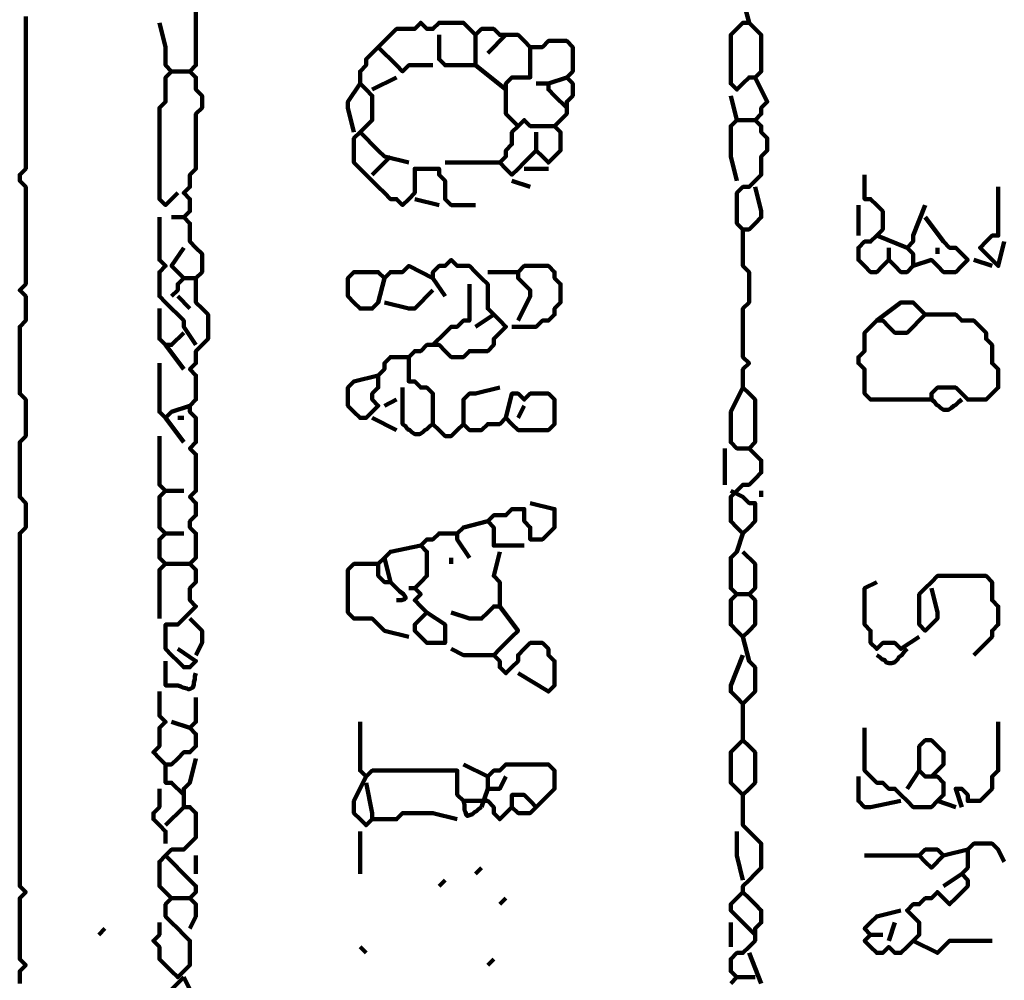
# Model space of a CAD drawing. Header units: metres. Extents: x 1704 to 4131, y 3282 to 4241.
# Tile 35 of 78: x 2249 to 2250.49, y 4217.78 to 4219.24. Entities that reach past the tile are written whole.
import ezdxf

# ---------------------------------------------------------------- set-up
doc = ezdxf.new("R2010")
doc.units = ezdxf.units.M
doc.layers.add('P', color=250, linetype='Continuous', lineweight=100)

msp = doc.modelspace()

# ---------------------------------------------------------------- linework, layer by layer
at = {"layer": 'P', "color": 0, "linetype": 'Continuous'}
for points in [[(2249.2641, 4219.2738), (2249.2641, 4219.2369), (2249.2641, 4219.2276), (2249.2641, 4219.2184), (2249.2641, 4219.2092), (2249.2641, 4219.2), (2249.2641, 4219.1907), (2249.2641, 4219.1815), (2249.2641, 4219.1723), (2249.2549, 4219.163), (2249.2641, 4219.1538), (2249.2641, 4219.1446), (2249.2641, 4219.1353), (2249.2733, 4219.1261), (2249.2733, 4219.1169), (2249.2733, 4219.1076), (2249.2641, 4219.0984), (2249.2641, 4219.0892), (2249.2641, 4219.08), (2249.2641, 4219.0707), (2249.2641, 4219.0615), (2249.2641, 4219.0523), (2249.2641, 4219.043), (2249.2641, 4219.0338), (2249.2641, 4219.0246), (2249.2641, 4219.0153), (2249.2549, 4219.0061), (2249.2549, 4218.9969), (2249.2549, 4218.9876), (2249.2456, 4218.9784), (2249.2549, 4218.9692), (2249.2549, 4218.96), (2249.2549, 4218.9507), (2249.2456, 4218.9415), (2249.2549, 4218.9323), (2249.2549, 4218.923), (2249.2549, 4218.9138), (2249.2549, 4218.9046), (2249.2641, 4218.8953), (2249.2733, 4218.8861), (2249.2733, 4218.8769), (2249.2733, 4218.8676), (2249.2733, 4218.8584), (2249.2641, 4218.8492), (2249.2641, 4218.84), (2249.2641, 4218.8307), (2249.2641, 4218.8215), (2249.2641, 4218.8123), (2249.2733, 4218.803), (2249.2826, 4218.7938), (2249.2826, 4218.7846), (2249.2826, 4218.7753), (2249.2826, 4218.7661), (2249.2826, 4218.7569), (2249.2733, 4218.7476), (2249.2641, 4218.7384), (2249.2641, 4218.7292), (2249.2641, 4218.72), (2249.2549, 4218.7107), (2249.2641, 4218.7015), (2249.2641, 4218.6923), (2249.2641, 4218.683), (2249.2641, 4218.6738), (2249.2641, 4218.6646), (2249.2549, 4218.6553), (2249.2549, 4218.6461), (2249.2641, 4218.6369), (2249.2641, 4218.6276), (2249.2641, 4218.6184), (2249.2641, 4218.6092), (2249.2641, 4218.6), (2249.2549, 4218.5907), (2249.2641, 4218.5815), (2249.2641, 4218.5723), (2249.2641, 4218.563), (2249.2641, 4218.5538), (2249.2641, 4218.5446), (2249.2641, 4218.5353), (2249.2641, 4218.5261), (2249.2549, 4218.5169), (2249.2641, 4218.5076), (2249.2641, 4218.4984), (2249.2641, 4218.4892), (2249.2549, 4218.48), (2249.2549, 4218.4707), (2249.2641, 4218.4615), (2249.2641, 4218.4523), (2249.2641, 4218.443), (2249.2641, 4218.4338), (2249.2641, 4218.4246), (2249.2549, 4218.4153), (2249.2641, 4218.4061), (2249.2641, 4218.3969), (2249.2641, 4218.3876), (2249.2549, 4218.3784), (2249.2549, 4218.3692), (2249.2549, 4218.36), (2249.2641, 4218.3507), (2249.2549, 4218.3415), (2249.2456, 4218.3323), (2249.2364, 4218.323), (2249.2272, 4218.323), (2249.218, 4218.323), (2249.218, 4218.3138), (2249.218, 4218.3046), (2249.218, 4218.2953), (2249.218, 4218.2861), (2249.2272, 4218.2769), (2249.2364, 4218.2676), (2249.2456, 4218.2584), (2249.2549, 4218.2584), (2249.2641, 4218.2676), (2249.2364, 4218.2861)], [(2250.0949, 4219.2738), (2250.1041, 4219.2369), (2250.0949, 4219.2369), (2250.0856, 4219.2276), (2250.0764, 4219.2184), (2250.0764, 4219.2092), (2250.0764, 4219.2), (2250.0764, 4219.1907), (2250.0764, 4219.1815), (2250.0764, 4219.1723), (2250.0764, 4219.163), (2250.0764, 4219.1538), (2250.0764, 4219.1446), (2250.0856, 4219.1353), (2250.0949, 4219.1446), (2250.1041, 4219.1538), (2250.1133, 4219.1538), (2250.1226, 4219.163), (2250.1226, 4219.1723), (2250.1226, 4219.1815), (2250.1226, 4219.1907), (2250.1226, 4219.2), (2250.1226, 4219.2092), (2250.1226, 4219.2184), (2250.1041, 4219.2369)], [(2249.0056, 4219.2461), (2249.0056, 4219.2369), (2249.0056, 4219.2276), (2249.0056, 4219.2184), (2249.0056, 4219.2092), (2249.0056, 4219.2), (2249.0056, 4219.1907), (2249.0056, 4219.1815), (2249.0056, 4219.1723), (2249.0056, 4219.163), (2249.0056, 4219.1538), (2249.0056, 4219.1446), (2249.0056, 4219.1353), (2249.0056, 4219.1261), (2249.0056, 4219.1169), (2249.0056, 4219.1076), (2249.0056, 4219.0984), (2249.0056, 4219.0892), (2249.0056, 4219.08), (2249.0056, 4219.0707), (2249.0056, 4219.0615), (2249.0056, 4219.0523), (2249.0056, 4219.043), (2249.0056, 4219.0338), (2249.0056, 4219.0246), (2249.0056, 4219.0153), (2248.9964, 4219.0061), (2248.9964, 4218.9969), (2249.0056, 4218.9876), (2249.0056, 4218.9784), (2249.0056, 4218.9692), (2249.0056, 4218.96), (2249.0056, 4218.9507), (2249.0056, 4218.9415), (2249.0056, 4218.9323), (2249.0056, 4218.923), (2249.0056, 4218.9138), (2249.0056, 4218.9046), (2249.0056, 4218.8953), (2249.0056, 4218.8861), (2249.0056, 4218.8769), (2249.0056, 4218.8676), (2249.0056, 4218.8584), (2249.0056, 4218.8492), (2249.0056, 4218.84), (2248.9964, 4218.8307), (2249.0056, 4218.8215), (2249.0056, 4218.8123), (2249.0056, 4218.803), (2249.0056, 4218.7938), (2249.0056, 4218.7846), (2248.9964, 4218.7753), (2248.9964, 4218.7661), (2248.9964, 4218.7569), (2248.9964, 4218.7476), (2248.9964, 4218.7384), (2248.9964, 4218.7292), (2248.9964, 4218.72), (2248.9964, 4218.7107), (2248.9964, 4218.7015), (2248.9964, 4218.6923), (2248.9964, 4218.683), (2248.9964, 4218.6738), (2249.0056, 4218.6646), (2249.0056, 4218.6553), (2249.0056, 4218.6461), (2249.0056, 4218.6369), (2249.0056, 4218.6276), (2249.0056, 4218.6184), (2249.0056, 4218.6092), (2248.9964, 4218.6), (2248.9964, 4218.5907), (2248.9964, 4218.5815), (2248.9964, 4218.5723), (2248.9964, 4218.563), (2248.9964, 4218.5538), (2248.9964, 4218.5446), (2248.9964, 4218.5353), (2248.9964, 4218.5261), (2248.9964, 4218.5169), (2249.0056, 4218.5076), (2249.0056, 4218.4984), (2249.0056, 4218.4892), (2249.0056, 4218.48), (2249.0056, 4218.4707), (2248.9964, 4218.4615), (2248.9964, 4218.4523), (2248.9964, 4218.443), (2248.9964, 4218.4338), (2248.9964, 4218.4246), (2248.9964, 4218.4153), (2248.9964, 4218.4061), (2248.9964, 4218.3969), (2248.9964, 4218.3876), (2248.9964, 4218.3784), (2248.9964, 4218.3692), (2248.9964, 4218.36), (2248.9964, 4218.3507), (2248.9964, 4218.3415), (2248.9964, 4218.3323), (2248.9964, 4218.323), (2248.9964, 4218.3138), (2248.9964, 4218.3046), (2248.9964, 4218.2953), (2248.9964, 4218.2861), (2248.9964, 4218.2769), (2248.9964, 4218.2676), (2248.9964, 4218.2584), (2248.9964, 4218.2492), (2248.9964, 4218.24), (2248.9964, 4218.2307), (2248.9964, 4218.2215), (2248.9964, 4218.2123), (2248.9964, 4218.203), (2248.9964, 4218.1938), (2248.9964, 4218.1846), (2248.9964, 4218.1753), (2248.9964, 4218.1661), (2248.9964, 4218.1569), (2248.9964, 4218.1476), (2248.9964, 4218.1384), (2248.9964, 4218.1292), (2248.9964, 4218.12), (2248.9964, 4218.1107), (2248.9964, 4218.1015), (2248.9964, 4218.0923), (2248.9964, 4218.083), (2248.9964, 4218.0738), (2248.9964, 4218.0646), (2248.9964, 4218.0553), (2248.9964, 4218.0461), (2248.9964, 4218.0369), (2248.9964, 4218.0276), (2248.9964, 4218.0184), (2248.9964, 4218.0092), (2248.9964, 4218), (2248.9964, 4217.9907), (2248.9964, 4217.9815), (2248.9964, 4217.9723), (2248.9964, 4217.963), (2248.9964, 4217.9538), (2248.9964, 4217.9446), (2248.9964, 4217.9353), (2248.9964, 4217.9261), (2249.0056, 4217.9169), (2248.9964, 4217.9076), (2248.9964, 4217.8984), (2248.9964, 4217.8892), (2248.9964, 4217.88), (2248.9964, 4217.8707), (2248.9964, 4217.8615), (2248.9964, 4217.8523), (2248.9964, 4217.843), (2248.9964, 4217.8338), (2248.9964, 4217.8246), (2248.9964, 4217.8153), (2249.0056, 4217.8061), (2248.9964, 4217.7969), (2248.9964, 4217.7876), (2248.9964, 4217.7784)], [(2249.2087, 4219.2369), (2249.218, 4219.2), (2249.218, 4219.1907), (2249.218, 4219.1815), (2249.218, 4219.1723), (2249.2272, 4219.163), (2249.218, 4219.1538), (2249.218, 4219.1446), (2249.218, 4219.1353), (2249.218, 4219.1261), (2249.218, 4219.1169), (2249.2087, 4219.1076), (2249.2087, 4219.0984), (2249.2087, 4219.0892), (2249.2087, 4219.08), (2249.2087, 4219.0707), (2249.2087, 4219.0615), (2249.2087, 4219.0523), (2249.2087, 4219.043), (2249.2087, 4219.0338), (2249.2087, 4219.0246), (2249.2087, 4219.0153), (2249.2087, 4219.0061), (2249.2087, 4218.9969), (2249.2087, 4218.9876), (2249.2087, 4218.9784), (2249.2087, 4218.9692), (2249.218, 4218.96), (2249.2364, 4218.9784)], [(2249.6887, 4218.96), (2249.6518, 4218.96), (2249.6426, 4218.9692), (2249.6426, 4218.9784), (2249.6426, 4218.9876), (2249.6426, 4218.9969), (2249.6333, 4219.0061), (2249.6333, 4219.0153), (2249.6241, 4219.0153), (2249.6149, 4219.0153), (2249.6056, 4219.0153), (2249.5964, 4219.0153), (2249.5964, 4219.0061), (2249.5964, 4218.9969), (2249.5964, 4218.9876), (2249.5964, 4218.9784), (2249.5872, 4218.9692), (2249.578, 4218.96), (2249.5687, 4218.9692), (2249.5595, 4218.9692), (2249.5503, 4218.9784), (2249.541, 4218.9876), (2249.5318, 4218.9969), (2249.5226, 4219.0061), (2249.5133, 4219.0153), (2249.5041, 4219.0246), (2249.5041, 4219.0338), (2249.5041, 4219.043), (2249.5041, 4219.0523), (2249.5041, 4219.0615), (2249.5133, 4219.0707), (2249.5226, 4219.08), (2249.5318, 4219.0892), (2249.5318, 4219.0984), (2249.5318, 4219.1076), (2249.5318, 4219.1169), (2249.5318, 4219.1261), (2249.5226, 4219.1353), (2249.5133, 4219.1446), (2249.5133, 4219.1538), (2249.5133, 4219.163), (2249.5226, 4219.1723), (2249.5226, 4219.1815), (2249.5318, 4219.1907), (2249.541, 4219.2), (2249.5503, 4219.2092), (2249.5595, 4219.2184), (2249.5687, 4219.2276), (2249.578, 4219.2276), (2249.5872, 4219.2276), (2249.5964, 4219.2276), (2249.6056, 4219.2369), (2249.6149, 4219.2276), (2249.6241, 4219.2276), (2249.6333, 4219.2369), (2249.6426, 4219.2369), (2249.6518, 4219.2369), (2249.661, 4219.2369), (2249.6703, 4219.2369), (2249.6795, 4219.2276), (2249.6887, 4219.2184), (2249.698, 4219.2276), (2249.7072, 4219.2276), (2249.7164, 4219.2276), (2249.7256, 4219.2184), (2249.7349, 4219.2184), (2249.7441, 4219.2184), (2249.7533, 4219.2184), (2249.7626, 4219.2092), (2249.7718, 4219.2), (2249.781, 4219.2), (2249.7903, 4219.2), (2249.7995, 4219.2092), (2249.8087, 4219.2092), (2249.818, 4219.2092), (2249.8272, 4219.2092), (2249.8364, 4219.2), (2249.8364, 4219.1907), (2249.8364, 4219.1815), (2249.8364, 4219.1723), (2249.8364, 4219.163), (2249.8272, 4219.1538), (2249.8364, 4219.1446), (2249.8364, 4219.1353), (2249.8364, 4219.1261), (2249.8272, 4219.1169), (2249.8272, 4219.1076), (2249.8272, 4219.0984), (2249.818, 4219.0892), (2249.8087, 4219.08), (2249.818, 4219.0707), (2249.818, 4219.0615), (2249.818, 4219.0523), (2249.818, 4219.043), (2249.8087, 4219.0338), (2249.7995, 4219.0246), (2249.7903, 4219.0338), (2249.781, 4219.043), (2249.7718, 4219.0338), (2249.7626, 4219.0246), (2249.7533, 4219.0153), (2249.7441, 4219.0061), (2249.7349, 4219.0153), (2249.7256, 4219.0246), (2249.7349, 4219.0338), (2249.7349, 4219.043), (2249.7441, 4219.0523), (2249.7441, 4219.0615), (2249.7441, 4219.0707), (2249.7533, 4219.08), (2249.7626, 4219.0892), (2249.7718, 4219.08), (2249.8087, 4219.08)], [(2249.6333, 4219.2184), (2249.6333, 4219.1815), (2249.6426, 4219.1723), (2249.6518, 4219.1723), (2249.661, 4219.1723), (2249.6703, 4219.1723), (2249.6795, 4219.1723), (2249.6887, 4219.1723), (2249.6887, 4219.2184)], [(2249.7349, 4219.2184), (2249.7072, 4219.1907)], [(2249.541, 4219.2), (2249.5687, 4219.1723), (2249.578, 4219.163), (2249.5872, 4219.1723), (2249.5964, 4219.1723), (2249.6056, 4219.1723), (2249.6241, 4219.1723)], [(2249.7718, 4219.2), (2249.7718, 4219.163), (2249.7718, 4219.1538), (2249.7626, 4219.1538), (2249.7533, 4219.1538), (2249.7441, 4219.1538), (2249.7349, 4219.1446), (2249.7349, 4219.1353), (2249.7349, 4219.1261), (2249.7349, 4219.1169), (2249.7349, 4219.1076), (2249.7349, 4219.0984), (2249.7533, 4219.08)], [(2249.6887, 4219.1723), (2249.7349, 4219.1353)], [(2249.2272, 4219.163), (2249.2549, 4219.163)], [(2249.5318, 4219.1353), (2249.5687, 4219.1538)], [(2249.8272, 4219.1076), (2249.8087, 4219.1261), (2249.7995, 4219.1353), (2249.7995, 4219.1446), (2249.8272, 4219.1538)], [(2250.1133, 4219.1538), (2250.1318, 4219.1169), (2250.1226, 4219.1076), (2250.1226, 4219.0984), (2250.1133, 4219.0892), (2250.1226, 4219.08), (2250.1226, 4219.0707), (2250.1318, 4219.0615), (2250.1318, 4219.0523), (2250.1318, 4219.043), (2250.1226, 4219.0338), (2250.1226, 4219.0246), (2250.1226, 4219.0153), (2250.1226, 4219.0061), (2250.1133, 4218.9969), (2250.1041, 4218.9876), (2250.0949, 4218.9876), (2250.0856, 4218.9784), (2250.0856, 4218.9692), (2250.0856, 4218.96), (2250.0856, 4218.9507), (2250.0856, 4218.9415), (2250.0856, 4218.9323), (2250.0949, 4218.923), (2250.1041, 4218.923), (2250.1133, 4218.9323), (2250.1226, 4218.9415), (2250.1226, 4218.9507), (2250.1133, 4218.9876)], [(2249.5133, 4219.1446), (2249.4949, 4219.1169), (2249.4949, 4219.1076), (2249.5041, 4219.0707)], [(2249.781, 4219.1446), (2249.7995, 4219.1446)], [(2250.0764, 4219.1261), (2250.0856, 4219.0892), (2250.0764, 4219.08), (2250.0764, 4219.0707), (2250.0764, 4219.0615), (2250.0764, 4219.0523), (2250.0764, 4219.043), (2250.0764, 4219.0338), (2250.0856, 4218.9969)], [(2250.0856, 4219.0892), (2250.1133, 4219.0892)], [(2249.5133, 4219.0707), (2249.541, 4219.043), (2249.5503, 4219.0338), (2249.5872, 4219.0246)], [(2249.781, 4219.0707), (2249.781, 4219.043)], [(2249.5595, 4219.0338), (2249.5318, 4219.0061)], [(2249.6426, 4219.0246), (2249.6703, 4219.0246), (2249.6795, 4219.0246), (2249.6887, 4219.0246), (2249.698, 4219.0246), (2249.7072, 4219.0246), (2249.7256, 4219.0246)], [(2249.7626, 4219.0153), (2249.7995, 4219.0153)], [(2250.2795, 4219.0061), (2250.2795, 4218.9692), (2250.2887, 4218.9692), (2250.298, 4218.96), (2250.3072, 4218.9507), (2250.3072, 4218.9415), (2250.3072, 4218.9323), (2250.3072, 4218.923), (2250.298, 4218.9138), (2250.2887, 4218.9046), (2250.2795, 4218.9046), (2250.2703, 4218.8953), (2250.2703, 4218.8861), (2250.2703, 4218.8769), (2250.2795, 4218.8676), (2250.2887, 4218.8584), (2250.298, 4218.8584), (2250.3072, 4218.8676), (2250.3164, 4218.8769), (2250.3256, 4218.8676), (2250.3349, 4218.8584), (2250.3441, 4218.8584), (2250.3533, 4218.8676), (2250.3533, 4218.8769), (2250.3533, 4218.8861), (2250.3441, 4218.8953), (2250.3533, 4218.9046), (2250.3533, 4218.9138), (2250.3718, 4218.96)], [(2249.7441, 4218.9969), (2249.7718, 4218.9876)], [(2250.4826, 4218.9876), (2250.4826, 4218.9507), (2250.4826, 4218.9415), (2250.4826, 4218.9323), (2250.4826, 4218.923), (2250.4826, 4218.9138), (2250.4733, 4218.9138), (2250.4641, 4218.9046), (2250.4549, 4218.8953), (2250.4641, 4218.8861), (2250.4733, 4218.8769), (2250.4826, 4218.8676), (2250.4918, 4218.9046)], [(2249.5964, 4218.9692), (2249.6333, 4218.96)], [(2250.2703, 4218.96), (2250.2703, 4218.9138)], [(2249.2087, 4218.9415), (2249.2087, 4218.9046), (2249.2087, 4218.8953), (2249.2087, 4218.8861), (2249.2087, 4218.8769), (2249.218, 4218.8676), (2249.2087, 4218.8584), (2249.2087, 4218.8492), (2249.2087, 4218.84), (2249.2087, 4218.8307), (2249.2087, 4218.8215), (2249.218, 4218.8123), (2249.2272, 4218.803), (2249.2364, 4218.7938), (2249.2456, 4218.7846), (2249.2456, 4218.7753), (2249.2641, 4218.7476)], [(2249.2272, 4218.9415), (2249.2456, 4218.9415)], [(2250.3718, 4218.9415), (2250.3995, 4218.9046), (2250.4087, 4218.8953), (2250.418, 4218.8953), (2250.4272, 4218.8861), (2250.4364, 4218.8769), (2250.4272, 4218.8676), (2250.418, 4218.8584), (2250.4087, 4218.8584), (2250.3995, 4218.8584), (2250.3903, 4218.8676), (2250.381, 4218.8769), (2250.3533, 4218.8676)], [(2250.0949, 4218.923), (2250.0949, 4218.8861), (2250.0949, 4218.8769), (2250.0949, 4218.8676), (2250.1041, 4218.8584), (2250.1041, 4218.8492), (2250.1041, 4218.84), (2250.1041, 4218.8307), (2250.1041, 4218.8215), (2250.1041, 4218.8123), (2250.0949, 4218.803), (2250.0949, 4218.7938), (2250.0949, 4218.7846), (2250.0949, 4218.7753), (2250.0949, 4218.7661), (2250.0949, 4218.7569), (2250.0949, 4218.7476), (2250.0949, 4218.7384), (2250.0949, 4218.7292), (2250.1041, 4218.72), (2250.0949, 4218.7107), (2250.0949, 4218.7015), (2250.0949, 4218.6923), (2250.0949, 4218.683), (2250.1041, 4218.6738), (2250.1133, 4218.6646), (2250.1133, 4218.6553), (2250.1133, 4218.6461), (2250.1133, 4218.6369), (2250.1133, 4218.6276), (2250.1133, 4218.6184), (2250.1133, 4218.6092), (2250.1133, 4218.6), (2250.1041, 4218.5907), (2250.1133, 4218.5815), (2250.1226, 4218.5723), (2250.1226, 4218.563), (2250.1226, 4218.5538), (2250.1133, 4218.5446), (2250.1041, 4218.5353), (2250.0949, 4218.5353), (2250.0856, 4218.5261), (2250.0764, 4218.5169), (2250.0764, 4218.5076), (2250.0764, 4218.4984), (2250.0764, 4218.4892), (2250.0764, 4218.48), (2250.0856, 4218.4707), (2250.0949, 4218.4615), (2250.1041, 4218.4707), (2250.1133, 4218.48), (2250.1133, 4218.4892), (2250.1133, 4218.4984), (2250.1133, 4218.5076), (2250.1041, 4218.5076), (2250.0949, 4218.5169), (2250.0764, 4218.5261)], [(2250.298, 4218.9138), (2250.3441, 4218.8953)], [(2249.2456, 4218.8953), (2249.2272, 4218.8676), (2249.2364, 4218.8584), (2249.2456, 4218.8492), (2249.2364, 4218.84), (2249.2364, 4218.8307), (2249.2272, 4218.8215)], [(2250.3164, 4218.8953), (2250.3164, 4218.8769)], [(2250.3903, 4218.8953), (2250.3903, 4218.8861)], [(2249.6426, 4218.8215), (2249.6241, 4218.8492), (2249.6241, 4218.8584), (2249.6333, 4218.8676), (2249.6426, 4218.8676), (2249.6518, 4218.8769), (2249.661, 4218.8676), (2249.6703, 4218.8676), (2249.6795, 4218.8676), (2249.6887, 4218.8584), (2249.698, 4218.8492), (2249.7072, 4218.84), (2249.7072, 4218.8307), (2249.7072, 4218.8215), (2249.7072, 4218.8123), (2249.7072, 4218.803), (2249.7164, 4218.7938), (2249.7256, 4218.7846), (2249.7349, 4218.7753), (2249.7256, 4218.7661), (2249.7164, 4218.7569), (2249.7164, 4218.7476), (2249.7072, 4218.7384), (2249.698, 4218.7384), (2249.6887, 4218.7384), (2249.6795, 4218.7384), (2249.6703, 4218.7292), (2249.661, 4218.7292), (2249.6518, 4218.7292), (2249.6426, 4218.7384), (2249.6333, 4218.7476), (2249.6241, 4218.7476), (2249.6149, 4218.7476), (2249.6056, 4218.7384), (2249.5964, 4218.7384), (2249.5872, 4218.7292), (2249.5872, 4218.72), (2249.5872, 4218.7107), (2249.5872, 4218.7015), (2249.5872, 4218.6923), (2249.5964, 4218.6923), (2249.6056, 4218.683), (2249.6149, 4218.683), (2249.6241, 4218.6738), (2249.6241, 4218.6646), (2249.6241, 4218.6553), (2249.6241, 4218.6461), (2249.6241, 4218.6369), (2249.6241, 4218.6276), (2249.6333, 4218.6184), (2249.6426, 4218.6092), (2249.6518, 4218.6092), (2249.661, 4218.6184), (2249.6703, 4218.6276), (2249.6795, 4218.6184), (2249.6887, 4218.6184), (2249.698, 4218.6184), (2249.7072, 4218.6276), (2249.7164, 4218.6276), (2249.7256, 4218.6276), (2249.7349, 4218.6369), (2249.7441, 4218.6276), (2249.7533, 4218.6184), (2249.7626, 4218.6184), (2249.7718, 4218.6184), (2249.781, 4218.6184), (2249.7903, 4218.6184), (2249.7995, 4218.6184), (2249.8087, 4218.6276), (2249.8087, 4218.6369), (2249.8087, 4218.6461), (2249.8087, 4218.6553), (2249.8087, 4218.6646), (2249.7995, 4218.6738), (2249.7903, 4218.6738), (2249.781, 4218.6738), (2249.7718, 4218.6738), (2249.7626, 4218.6646), (2249.7533, 4218.6738), (2249.7441, 4218.6738), (2249.7349, 4218.6369)], [(2250.4456, 4218.8769), (2250.4733, 4218.8676)], [(2249.5503, 4218.8492), (2249.541, 4218.8123), (2249.5318, 4218.803), (2249.5226, 4218.803), (2249.5133, 4218.803), (2249.5041, 4218.8123), (2249.4949, 4218.8215), (2249.4949, 4218.8307), (2249.4949, 4218.84), (2249.4949, 4218.8492), (2249.5041, 4218.8584), (2249.5133, 4218.8584), (2249.5226, 4218.8584), (2249.5318, 4218.8584), (2249.541, 4218.8584), (2249.5503, 4218.8492), (2249.5595, 4218.8584), (2249.5687, 4218.8584), (2249.578, 4218.8584), (2249.5872, 4218.8676), (2249.6241, 4218.8492)], [(2249.7072, 4218.8584), (2249.7533, 4218.8584)], [(2249.7533, 4218.7846), (2249.7718, 4218.8215), (2249.7718, 4218.8307), (2249.7626, 4218.84), (2249.7533, 4218.8492), (2249.7533, 4218.8584), (2249.7626, 4218.8676), (2249.7718, 4218.8676), (2249.781, 4218.8676), (2249.7903, 4218.8676), (2249.7995, 4218.8676), (2249.8087, 4218.8584), (2249.8087, 4218.8492), (2249.818, 4218.84), (2249.818, 4218.8307), (2249.818, 4218.8215), (2249.818, 4218.8123), (2249.8087, 4218.803), (2249.8087, 4218.7938), (2249.7995, 4218.7846), (2249.7903, 4218.7846), (2249.781, 4218.7753), (2249.7718, 4218.7753), (2249.7626, 4218.7753), (2249.7441, 4218.7753)], [(2249.2456, 4218.8492), (2249.2641, 4218.8492)], [(2249.6795, 4218.84), (2249.6795, 4218.803), (2249.6795, 4218.7938), (2249.6795, 4218.7846), (2249.6703, 4218.7846), (2249.661, 4218.7753), (2249.6518, 4218.7753), (2249.6426, 4218.7661), (2249.6241, 4218.7476)], [(2249.6241, 4218.8307), (2249.5964, 4218.803), (2249.5872, 4218.803), (2249.5503, 4218.8123)], [(2249.2364, 4218.8215), (2249.2549, 4218.803)], [(2250.298, 4218.7846), (2250.3349, 4218.8123), (2250.3441, 4218.8123), (2250.3533, 4218.8123), (2250.3626, 4218.803), (2250.3718, 4218.7938), (2250.3626, 4218.7846), (2250.3533, 4218.7753), (2250.3441, 4218.7661), (2250.3349, 4218.7661), (2250.3256, 4218.7661), (2250.3164, 4218.7753), (2250.3072, 4218.7846), (2250.298, 4218.7846), (2250.2887, 4218.7753), (2250.2795, 4218.7661), (2250.2795, 4218.7569), (2250.2795, 4218.7476), (2250.2795, 4218.7384), (2250.2703, 4218.7292), (2250.2703, 4218.72), (2250.2795, 4218.7107), (2250.2795, 4218.7015), (2250.2795, 4218.6923), (2250.2795, 4218.683), (2250.2795, 4218.6738), (2250.2887, 4218.6646), (2250.298, 4218.6646), (2250.3072, 4218.6646), (2250.3164, 4218.6646), (2250.3256, 4218.6646), (2250.3349, 4218.6646), (2250.3441, 4218.6646), (2250.3533, 4218.6646), (2250.3626, 4218.6646), (2250.3718, 4218.6646), (2250.381, 4218.6646), (2250.381, 4218.6738), (2250.3903, 4218.683), (2250.3995, 4218.683), (2250.4087, 4218.683), (2250.418, 4218.683), (2250.4272, 4218.6738), (2250.4364, 4218.6646), (2250.4456, 4218.6646), (2250.4549, 4218.6646), (2250.4641, 4218.6646), (2250.4733, 4218.6738), (2250.4826, 4218.683), (2250.4826, 4218.6923), (2250.4826, 4218.7015), (2250.4826, 4218.7107), (2250.4733, 4218.72), (2250.4733, 4218.7292), (2250.4733, 4218.7384), (2250.4733, 4218.7476), (2250.4641, 4218.7569), (2250.4641, 4218.7661), (2250.4549, 4218.7753), (2250.4456, 4218.7846), (2250.4364, 4218.7846), (2250.4272, 4218.7846), (2250.418, 4218.7938), (2250.4087, 4218.7938), (2250.3718, 4218.7938)], [(2249.2087, 4218.803), (2249.2087, 4218.7753), (2249.2087, 4218.7661), (2249.2087, 4218.7569), (2249.218, 4218.7476), (2249.2272, 4218.7476), (2249.2456, 4218.7661)], [(2249.7164, 4218.7938), (2249.6887, 4218.7753)], [(2249.218, 4218.7476), (2249.2456, 4218.7107)], [(2249.2087, 4218.72), (2249.2087, 4218.683), (2249.2087, 4218.6738), (2249.2087, 4218.6646), (2249.2087, 4218.6553), (2249.2087, 4218.6461), (2249.218, 4218.6369), (2249.2272, 4218.6461), (2249.2549, 4218.6553)], [(2249.541, 4218.7015), (2249.5041, 4218.6923), (2249.4949, 4218.683), (2249.4949, 4218.6738), (2249.4949, 4218.6646), (2249.4949, 4218.6553), (2249.5041, 4218.6461), (2249.5133, 4218.6369), (2249.5226, 4218.6369), (2249.5318, 4218.6461), (2249.541, 4218.6553), (2249.5318, 4218.6646), (2249.5318, 4218.6738), (2249.541, 4218.683), (2249.541, 4218.6923), (2249.541, 4218.7015), (2249.5503, 4218.7107), (2249.5503, 4218.72), (2249.5595, 4218.7292), (2249.5687, 4218.7292), (2249.5872, 4218.7292)], [(2249.578, 4218.683), (2249.578, 4218.6461), (2249.578, 4218.6369), (2249.578, 4218.6276), (2249.5826, 4218.6246), (2249.5856, 4218.62), (2249.5887, 4218.6184), (2249.5918, 4218.6153), (2249.5964, 4218.6123), (2249.601, 4218.6123), (2249.6041, 4218.6123), (2249.6087, 4218.6153), (2249.6118, 4218.6184), (2249.6149, 4218.62), (2249.6195, 4218.6246), (2249.6241, 4218.6276)], [(2249.6703, 4218.6276), (2249.6703, 4218.6646), (2249.6795, 4218.6738), (2249.6887, 4218.6738), (2249.7256, 4218.683)], [(2250.0949, 4218.683), (2250.0764, 4218.6461), (2250.0764, 4218.6369), (2250.0764, 4218.6276), (2250.0764, 4218.6184), (2250.0764, 4218.6092), (2250.0764, 4218.6), (2250.0856, 4218.5907), (2250.1041, 4218.5907)], [(2249.5503, 4218.6553), (2249.5687, 4218.6646)], [(2250.381, 4218.6646), (2250.3856, 4218.6615), (2250.3887, 4218.6569), (2250.3918, 4218.6553), (2250.3949, 4218.6523), (2250.3995, 4218.6492), (2250.4041, 4218.6492), (2250.4072, 4218.6492), (2250.4118, 4218.6523), (2250.4149, 4218.6553), (2250.418, 4218.6569), (2250.4226, 4218.6615), (2250.4272, 4218.6646)], [(2249.7626, 4218.6553), (2249.7533, 4218.6369)], [(2249.218, 4218.6369), (2249.2456, 4218.6)], [(2249.2364, 4218.6369), (2249.2456, 4218.6369)], [(2249.5318, 4218.6369), (2249.5687, 4218.6184)], [(2249.2087, 4218.6092), (2249.2087, 4218.5723), (2249.2087, 4218.563), (2249.2087, 4218.5538), (2249.2087, 4218.5446), (2249.2087, 4218.5353), (2249.218, 4218.5261), (2249.2087, 4218.5169), (2249.2087, 4218.5076), (2249.2087, 4218.4984), (2249.2087, 4218.4892), (2249.2087, 4218.48), (2249.2087, 4218.4707), (2249.218, 4218.4615), (2249.2087, 4218.4523), (2249.2087, 4218.443), (2249.2087, 4218.4338), (2249.2087, 4218.4246), (2249.218, 4218.4153), (2249.2087, 4218.4061), (2249.2087, 4218.3969), (2249.2087, 4218.3876), (2249.2087, 4218.3784), (2249.2087, 4218.3692), (2249.2087, 4218.3323)], [(2250.0672, 4218.5907), (2250.0672, 4218.5723), (2250.0672, 4218.563), (2250.0672, 4218.5538), (2250.0672, 4218.5353)], [(2249.218, 4218.5261), (2249.2456, 4218.5261)], [(2250.1226, 4218.5261), (2250.1226, 4218.5169)], [(2249.7718, 4218.5076), (2249.8087, 4218.4984), (2249.8087, 4218.4892), (2249.8087, 4218.48), (2249.8087, 4218.4707), (2249.7995, 4218.4615), (2249.7903, 4218.4523), (2249.781, 4218.4523), (2249.7718, 4218.4523), (2249.7718, 4218.4615), (2249.7718, 4218.4707), (2249.7626, 4218.48), (2249.7626, 4218.4892), (2249.7626, 4218.4984), (2249.7533, 4218.4984), (2249.7441, 4218.4984), (2249.7349, 4218.4892), (2249.7256, 4218.4892), (2249.7164, 4218.4892), (2249.7072, 4218.48), (2249.7164, 4218.4707), (2249.7164, 4218.4615), (2249.7164, 4218.4523), (2249.7164, 4218.443), (2249.7626, 4218.443)], [(2249.6795, 4218.4246), (2249.661, 4218.4523), (2249.661, 4218.4615), (2249.6703, 4218.4707), (2249.7072, 4218.48)], [(2249.218, 4218.4615), (2249.2456, 4218.4615)], [(2249.6149, 4218.3415), (2249.6426, 4218.323), (2249.6426, 4218.3138), (2249.6426, 4218.3046), (2249.6426, 4218.2953), (2249.6333, 4218.2953), (2249.6241, 4218.2953), (2249.6149, 4218.2953), (2249.6056, 4218.3046), (2249.5964, 4218.3138), (2249.5964, 4218.323), (2249.6056, 4218.3323), (2249.6149, 4218.3415), (2249.6056, 4218.3507), (2249.5964, 4218.36), (2249.6056, 4218.3692), (2249.5964, 4218.3784), (2249.6056, 4218.3876), (2249.6149, 4218.3969), (2249.6149, 4218.4061), (2249.6149, 4218.4153), (2249.6149, 4218.4246), (2249.6149, 4218.4338), (2249.6056, 4218.443), (2249.6149, 4218.4523), (2249.6241, 4218.4523), (2249.6333, 4218.4615), (2249.6426, 4218.4615), (2249.661, 4218.4615)], [(2250.0949, 4218.4615), (2250.0856, 4218.4338), (2250.0764, 4218.4246), (2250.0764, 4218.4153), (2250.0764, 4218.4061), (2250.0764, 4218.3969), (2250.0764, 4218.3876), (2250.0764, 4218.3784), (2250.0856, 4218.3692), (2250.0764, 4218.36), (2250.0764, 4218.3507), (2250.0764, 4218.3415), (2250.0764, 4218.3323), (2250.0764, 4218.323), (2250.0856, 4218.3138), (2250.0949, 4218.3046), (2250.1041, 4218.3138), (2250.1133, 4218.323), (2250.1133, 4218.3323), (2250.1133, 4218.3415), (2250.1133, 4218.3507), (2250.1133, 4218.36), (2250.1041, 4218.3692), (2250.1133, 4218.3784), (2250.1133, 4218.3876), (2250.1133, 4218.3969), (2250.1133, 4218.4061), (2250.1133, 4218.4153), (2250.0949, 4218.4338)], [(2249.5503, 4218.4246), (2249.5595, 4218.3876), (2249.5503, 4218.3876), (2249.541, 4218.3969), (2249.541, 4218.4061), (2249.541, 4218.4153), (2249.5503, 4218.4246), (2249.5595, 4218.4338), (2249.6056, 4218.443)], [(2249.7256, 4218.4338), (2249.7164, 4218.3969), (2249.7256, 4218.3876), (2249.7256, 4218.3784), (2249.7256, 4218.3692), (2249.7256, 4218.36), (2249.7256, 4218.3507), (2249.7164, 4218.3507), (2249.7072, 4218.3415), (2249.698, 4218.3323), (2249.6887, 4218.3323), (2249.6795, 4218.3323), (2249.6518, 4218.3415)], [(2249.6518, 4218.4246), (2249.6518, 4218.4153)], [(2249.218, 4218.4153), (2249.2549, 4218.4153)], [(2249.5872, 4218.3046), (2249.5503, 4218.3138), (2249.541, 4218.323), (2249.5318, 4218.3323), (2249.5226, 4218.3323), (2249.5133, 4218.3323), (2249.5041, 4218.3323), (2249.4949, 4218.3415), (2249.4949, 4218.3507), (2249.4949, 4218.36), (2249.4949, 4218.3692), (2249.4949, 4218.3784), (2249.4949, 4218.3876), (2249.4949, 4218.3969), (2249.4949, 4218.4061), (2249.5041, 4218.4153), (2249.541, 4218.4153)], [(2250.381, 4218.3784), (2250.3903, 4218.3415), (2250.3903, 4218.3323), (2250.381, 4218.323), (2250.3718, 4218.3138), (2250.3626, 4218.323), (2250.3626, 4218.3323), (2250.3626, 4218.3415), (2250.3626, 4218.3507), (2250.3626, 4218.36), (2250.3626, 4218.3692), (2250.3718, 4218.3784), (2250.381, 4218.3876), (2250.3903, 4218.3969), (2250.3995, 4218.3969), (2250.4087, 4218.3969), (2250.418, 4218.3969), (2250.4272, 4218.3969), (2250.4364, 4218.3969), (2250.4456, 4218.3969), (2250.4549, 4218.3969), (2250.4641, 4218.3969), (2250.4733, 4218.3876), (2250.4733, 4218.3784), (2250.4733, 4218.3692), (2250.4733, 4218.36), (2250.4826, 4218.3507), (2250.4826, 4218.3415), (2250.4826, 4218.3323), (2250.4826, 4218.323), (2250.4733, 4218.3138), (2250.4733, 4218.3046), (2250.4456, 4218.2769)], [(2249.5595, 4218.3876), (2249.5641, 4218.383), (2249.5672, 4218.38), (2249.5703, 4218.3769), (2249.5733, 4218.3738), (2249.5795, 4218.3692), (2249.5826, 4218.3646), (2249.5826, 4218.363), (2249.581, 4218.3615), (2249.5764, 4218.36), (2249.5733, 4218.36), (2249.5687, 4218.36)], [(2249.5872, 4218.3784), (2249.5964, 4218.3784)], [(2250.3626, 4218.3046), (2250.3349, 4218.2861), (2250.3256, 4218.2953), (2250.3164, 4218.2953), (2250.3072, 4218.2953), (2250.298, 4218.2861), (2250.2887, 4218.2953), (2250.2887, 4218.3046), (2250.2887, 4218.3138), (2250.2795, 4218.323), (2250.2795, 4218.3323), (2250.2795, 4218.3415), (2250.2795, 4218.3507), (2250.2795, 4218.36), (2250.2795, 4218.3692), (2250.2795, 4218.3784), (2250.298, 4218.3876)], [(2250.0856, 4218.3692), (2250.1041, 4218.3692)], [(2249.7256, 4218.3507), (2249.7533, 4218.3138), (2249.7441, 4218.3046), (2249.7349, 4218.2953), (2249.7256, 4218.2861), (2249.7164, 4218.2769), (2249.7256, 4218.2676), (2249.7256, 4218.2584), (2249.7349, 4218.2492), (2249.7441, 4218.2584), (2249.7533, 4218.2676), (2249.7533, 4218.2769), (2249.7626, 4218.2861), (2249.7718, 4218.2953), (2249.781, 4218.2953), (2249.7903, 4218.2953), (2249.7995, 4218.2861), (2249.7995, 4218.2769), (2249.8087, 4218.2676), (2249.8087, 4218.2584), (2249.8087, 4218.2492), (2249.8087, 4218.24), (2249.8087, 4218.2307), (2249.7995, 4218.2215), (2249.7533, 4218.2492)], [(2249.2549, 4218.3323), (2249.2733, 4218.3138), (2249.2733, 4218.3046), (2249.2733, 4218.2953), (2249.2641, 4218.2769)], [(2250.0949, 4218.3046), (2250.1041, 4218.2676), (2250.1133, 4218.2584), (2250.1133, 4218.2492), (2250.1133, 4218.24), (2250.1133, 4218.2307), (2250.1133, 4218.2215), (2250.1041, 4218.2123), (2250.0949, 4218.203), (2250.0856, 4218.2123), (2250.0764, 4218.2215), (2250.0764, 4218.2307), (2250.0949, 4218.2769)], [(2249.6518, 4218.2861), (2249.6703, 4218.2769), (2249.6795, 4218.2769), (2249.6887, 4218.2769), (2249.7164, 4218.2769)], [(2250.3441, 4218.2861), (2250.3395, 4218.2815), (2250.3364, 4218.2769), (2250.3318, 4218.2738), (2250.3303, 4218.2707), (2250.3256, 4218.2661), (2250.321, 4218.2646), (2250.3164, 4218.2646), (2250.3118, 4218.2661), (2250.3103, 4218.2692), (2250.3056, 4218.2707), (2250.3026, 4218.2738), (2250.298, 4218.2769)], [(2249.218, 4218.2676), (2249.218, 4218.2307), (2249.2272, 4218.2307), (2249.2364, 4218.2307), (2249.241, 4218.2292), (2249.2441, 4218.2276), (2249.2503, 4218.2261), (2249.2533, 4218.2246), (2249.2564, 4218.2261), (2249.2595, 4218.2276), (2249.261, 4218.2323), (2249.261, 4218.2353), (2249.2626, 4218.24), (2249.2626, 4218.2446), (2249.2641, 4218.2492)], [(2249.2087, 4218.2215), (2249.2087, 4218.1846), (2249.218, 4218.1753), (2249.2087, 4218.1661), (2249.2087, 4218.1569), (2249.2087, 4218.1476), (2249.2087, 4218.1384), (2249.1995, 4218.1292), (2249.2087, 4218.12), (2249.218, 4218.1107), (2249.2272, 4218.1107), (2249.2364, 4218.12), (2249.2456, 4218.1292), (2249.2549, 4218.1292), (2249.2641, 4218.1384), (2249.2641, 4218.1476), (2249.2641, 4218.1569), (2249.2549, 4218.1661), (2249.2641, 4218.1753), (2249.2641, 4218.1846), (2249.2641, 4218.2123)], [(2250.0949, 4218.203), (2250.0949, 4218.1661), (2250.0949, 4218.1569), (2250.0949, 4218.1476), (2250.1041, 4218.1384), (2250.1133, 4218.1292), (2250.1133, 4218.12), (2250.1133, 4218.1107), (2250.1133, 4218.1015), (2250.1133, 4218.0923), (2250.1133, 4218.083), (2250.1041, 4218.0738), (2250.0949, 4218.0646), (2250.0856, 4218.0738), (2250.0764, 4218.083), (2250.0764, 4218.0923), (2250.0764, 4218.1015), (2250.0764, 4218.1107), (2250.0764, 4218.12), (2250.0764, 4218.1292), (2250.0949, 4218.1476)], [(2249.2272, 4218.1753), (2249.2549, 4218.1661)], [(2249.5133, 4218.1753), (2249.5133, 4218.1384), (2249.5133, 4218.1292), (2249.5133, 4218.12), (2249.5133, 4218.1107), (2249.5133, 4218.1015), (2249.5226, 4218.0923), (2249.5318, 4218.1015), (2249.541, 4218.1015), (2249.5503, 4218.1015), (2249.5595, 4218.1015), (2249.5687, 4218.1015), (2249.578, 4218.1015), (2249.5872, 4218.1015), (2249.5964, 4218.1015), (2249.6056, 4218.1015), (2249.6149, 4218.1015), (2249.6241, 4218.1015), (2249.6333, 4218.1015), (2249.6426, 4218.1015), (2249.6518, 4218.1015), (2249.661, 4218.1015), (2249.661, 4218.0923), (2249.661, 4218.083), (2249.661, 4218.0738), (2249.661, 4218.0646), (2249.6703, 4218.0553), (2249.6795, 4218.0553), (2249.6887, 4218.0553), (2249.698, 4218.0553), (2249.7072, 4218.0553), (2249.7164, 4218.0461), (2249.7164, 4218.0369), (2249.7256, 4218.0276), (2249.7349, 4218.0369), (2249.7441, 4218.0461), (2249.7533, 4218.0369), (2249.7626, 4218.0369), (2249.7718, 4218.0369), (2249.781, 4218.0461), (2249.7718, 4218.0553), (2249.7626, 4218.0646), (2249.7533, 4218.0646), (2249.7441, 4218.0646), (2249.7441, 4218.0461)], [(2250.2795, 4218.1661), (2250.2795, 4218.1292), (2250.2795, 4218.12), (2250.2795, 4218.1107), (2250.2795, 4218.1015), (2250.2887, 4218.0923), (2250.298, 4218.083), (2250.3072, 4218.083), (2250.3164, 4218.0738), (2250.3256, 4218.0738), (2250.3349, 4218.0646), (2250.3441, 4218.0553), (2250.3533, 4218.0461), (2250.3626, 4218.0461), (2250.3718, 4218.0461), (2250.381, 4218.0461), (2250.3903, 4218.0553), (2250.3995, 4218.0646), (2250.3995, 4218.0738), (2250.3995, 4218.083), (2250.3903, 4218.0923), (2250.381, 4218.0923), (2250.3718, 4218.0923), (2250.3626, 4218.1015), (2250.3441, 4218.0738)], [(2250.4826, 4218.1753), (2250.4826, 4218.1384), (2250.4826, 4218.1292), (2250.4826, 4218.12), (2250.4826, 4218.1107), (2250.4826, 4218.1015), (2250.4733, 4218.0923), (2250.4733, 4218.083), (2250.4733, 4218.0738), (2250.4641, 4218.0646), (2250.4549, 4218.0553), (2250.4456, 4218.0553), (2250.4364, 4218.0553), (2250.4364, 4218.0646), (2250.4272, 4218.0738), (2250.418, 4218.0738), (2250.4272, 4218.0461)], [(2250.3626, 4218.1015), (2250.3626, 4218.1384), (2250.3718, 4218.1476), (2250.381, 4218.1476), (2250.3903, 4218.1384), (2250.3995, 4218.1292), (2250.3995, 4218.12), (2250.3995, 4218.1107), (2250.381, 4218.0923)], [(2249.2641, 4218.12), (2249.2549, 4218.083), (2249.2456, 4218.0738), (2249.2456, 4218.0646), (2249.2456, 4218.0553), (2249.2456, 4218.0461), (2249.2549, 4218.0461), (2249.2641, 4218.0369), (2249.2641, 4218.0276), (2249.2641, 4218.0184), (2249.2641, 4218.0092), (2249.2641, 4218), (2249.2549, 4217.9907), (2249.2456, 4217.9815), (2249.2364, 4217.9815), (2249.2272, 4217.9815), (2249.218, 4217.9723), (2249.2087, 4217.963), (2249.2087, 4217.9538), (2249.2087, 4217.9446), (2249.2087, 4217.9353), (2249.2087, 4217.9261), (2249.218, 4217.9169), (2249.2272, 4217.9076), (2249.218, 4217.8984), (2249.218, 4217.8892), (2249.218, 4217.88), (2249.2272, 4217.8707), (2249.2364, 4217.8615), (2249.2456, 4217.8523), (2249.2549, 4217.843), (2249.2549, 4217.8338), (2249.2549, 4217.8246), (2249.2549, 4217.8153), (2249.2549, 4217.8061), (2249.2456, 4217.7969), (2249.2364, 4217.7876), (2249.2272, 4217.7969), (2249.218, 4217.8061), (2249.2087, 4217.8153), (2249.2087, 4217.8246), (2249.2087, 4217.8338), (2249.1995, 4217.843), (2249.2087, 4217.8523), (2249.2087, 4217.8707)], [(2249.218, 4218.1107), (2249.218, 4218.0923), (2249.218, 4218.083), (2249.2272, 4218.083), (2249.2456, 4218.0646)], [(2249.6703, 4218.1107), (2249.7072, 4218.0923), (2249.7164, 4218.1015), (2249.7256, 4218.1015), (2249.7349, 4218.1107), (2249.7441, 4218.1107), (2249.7533, 4218.1107), (2249.7626, 4218.1107), (2249.7718, 4218.1107), (2249.781, 4218.1107), (2249.7903, 4218.1107), (2249.7995, 4218.1107), (2249.8087, 4218.1015), (2249.8087, 4218.0923), (2249.8087, 4218.083), (2249.8087, 4218.0738), (2249.781, 4218.0461)], [(2249.5226, 4218.0923), (2249.5041, 4218.0553), (2249.5041, 4218.0461), (2249.5041, 4218.0369), (2249.5133, 4218.0276), (2249.5226, 4218.0184), (2249.5318, 4218.0276), (2249.5318, 4218.0369), (2249.5226, 4218.083)], [(2249.7072, 4218.0923), (2249.7072, 4218.0738), (2249.7164, 4218.0738), (2249.7256, 4218.0738), (2249.7349, 4218.0923)], [(2250.2703, 4218.0923), (2250.2703, 4218.0553), (2250.2795, 4218.0461), (2250.2887, 4218.0461), (2250.3349, 4218.0553)], [(2249.2087, 4218.0738), (2249.2087, 4218.0461), (2249.1995, 4218.0369), (2249.1995, 4218.0276), (2249.2087, 4218.0184), (2249.218, 4218.0092), (2249.218, 4217.9907)], [(2249.7072, 4218.0738), (2249.698, 4218.0461)], [(2250.0949, 4218.0646), (2250.0949, 4218.0276), (2250.0949, 4218.0184), (2250.1041, 4218.0092), (2250.1133, 4218), (2250.1226, 4217.9907), (2250.1226, 4217.9815), (2250.1226, 4217.9723), (2250.1226, 4217.963), (2250.1226, 4217.9538), (2250.1133, 4217.9446), (2250.1041, 4217.9353), (2250.0949, 4217.9261), (2250.0949, 4217.9169), (2250.1041, 4217.9076), (2250.1133, 4217.8984), (2250.1226, 4217.8892), (2250.1226, 4217.88), (2250.1226, 4217.8707), (2250.1133, 4217.8615), (2250.1133, 4217.8523), (2250.1133, 4217.843), (2250.1041, 4217.8338), (2250.0949, 4217.8246), (2250.0856, 4217.8246), (2250.0764, 4217.8153), (2250.0764, 4217.8061), (2250.0764, 4217.7969), (2250.0856, 4217.7876), (2250.0764, 4217.7784)], [(2249.6703, 4218.0553), (2249.6718, 4218.0492), (2249.6718, 4218.0446), (2249.6718, 4218.0415), (2249.6733, 4218.0384), (2249.6749, 4218.0338), (2249.6764, 4218.0323), (2249.6795, 4218.0338), (2249.6841, 4218.0353), (2249.6872, 4218.0384), (2249.6903, 4218.04), (2249.6933, 4218.043), (2249.698, 4218.0461)], [(2250.3903, 4218.0553), (2250.418, 4218.0461)], [(2249.2456, 4218.0461), (2249.218, 4218.0184)], [(2249.5318, 4218.0276), (2249.5687, 4218.0276), (2249.578, 4218.0369), (2249.5872, 4218.0369), (2249.5964, 4218.0369), (2249.6056, 4218.0369), (2249.6149, 4218.0369), (2249.6241, 4218.0369), (2249.661, 4218.0276)], [(2249.5133, 4218.0092), (2249.5133, 4217.9907), (2249.5133, 4217.9815), (2249.5133, 4217.9723), (2249.5133, 4217.9446)], [(2250.0856, 4218.0092), (2250.0856, 4217.9815), (2250.0856, 4217.9723), (2250.0949, 4217.9353)], [(2250.3349, 4217.8892), (2250.298, 4217.88), (2250.2887, 4217.8707), (2250.2795, 4217.8615), (2250.2887, 4217.8523), (2250.2795, 4217.843), (2250.2887, 4217.8338), (2250.298, 4217.8246), (2250.3072, 4217.8246), (2250.3164, 4217.8338), (2250.3256, 4217.8246), (2250.3349, 4217.8246), (2250.3441, 4217.8338), (2250.3533, 4217.843), (2250.3626, 4217.8523), (2250.3626, 4217.8615), (2250.3626, 4217.8707), (2250.3533, 4217.88), (2250.3441, 4217.8892), (2250.3533, 4217.8984), (2250.3626, 4217.8984), (2250.3718, 4217.9076), (2250.381, 4217.9076), (2250.3903, 4217.9169), (2250.3995, 4217.9076), (2250.4087, 4217.8984), (2250.418, 4217.9076), (2250.4272, 4217.9169), (2250.4364, 4217.9261), (2250.4364, 4217.9353), (2250.4272, 4217.9446), (2250.4364, 4217.9538), (2250.4364, 4217.963), (2250.4364, 4217.9723), (2250.4364, 4217.9815), (2250.4456, 4217.9907), (2250.4549, 4217.9907), (2250.4641, 4217.9907), (2250.4733, 4217.9907), (2250.4826, 4217.9815), (2250.4918, 4217.963)], [(2249.218, 4217.9723), (2249.2549, 4217.9353), (2249.2641, 4217.9261), (2249.2641, 4217.9169), (2249.2549, 4217.9076), (2249.2641, 4217.8984), (2249.2641, 4217.8892), (2249.2641, 4217.88), (2249.2549, 4217.8615)], [(2249.2641, 4217.9723), (2249.2641, 4217.9446)], [(2250.2795, 4217.9723), (2250.3072, 4217.9723), (2250.3164, 4217.9723), (2250.3256, 4217.9723), (2250.3349, 4217.9723), (2250.3441, 4217.9723), (2250.3626, 4217.9723)], [(2250.3995, 4217.9723), (2250.381, 4217.9538), (2250.3718, 4217.963), (2250.3626, 4217.9723), (2250.3718, 4217.9815), (2250.381, 4217.9815), (2250.3903, 4217.9815), (2250.3995, 4217.9723), (2250.4364, 4217.9815)], [(2249.698, 4217.9538), (2249.6887, 4217.9446)], [(2250.3995, 4217.9261), (2250.4272, 4217.9446)], [(2249.6426, 4217.9353), (2249.6333, 4217.9261)], [(2250.0949, 4217.9169), (2250.0764, 4217.8984), (2250.0764, 4217.8892), (2250.0856, 4217.88), (2250.1133, 4217.8523)], [(2249.2272, 4217.9076), (2249.2549, 4217.9076)], [(2249.7349, 4217.9076), (2249.7256, 4217.8984)], [(2250.0764, 4217.8707), (2250.0764, 4217.8338)], [(2250.3256, 4217.8707), (2250.3164, 4217.843)], [(2249.1256, 4217.8615), (2249.1164, 4217.8523)], [(2250.2887, 4217.8523), (2250.3072, 4217.8523)], [(2250.3533, 4217.843), (2250.3903, 4217.8246), (2250.3995, 4217.8338), (2250.4087, 4217.843), (2250.418, 4217.843), (2250.4272, 4217.843), (2250.4364, 4217.843), (2250.4456, 4217.843), (2250.4733, 4217.843)], [(2249.5133, 4217.8338), (2249.5226, 4217.8246)], [(2250.1226, 4217.7784), (2250.1041, 4217.8246)], [(2249.7164, 4217.8153), (2249.7072, 4217.8061)], [(2249.2456, 4217.7876), (2249.2641, 4217.7507), (2249.2641, 4217.7415), (2249.2549, 4217.7323), (2249.2456, 4217.723), (2249.2364, 4217.723), (2249.2272, 4217.723), (2249.218, 4217.723), (2249.218, 4217.7323), (2249.218, 4217.7415), (2249.218, 4217.7507), (2249.218, 4217.76), (2249.2456, 4217.7876)], [(2250.0856, 4217.7876), (2250.1133, 4217.7876)]]:
    msp.add_lwpolyline(points, dxfattribs=at)

doc.saveas('drawing.dxf')
